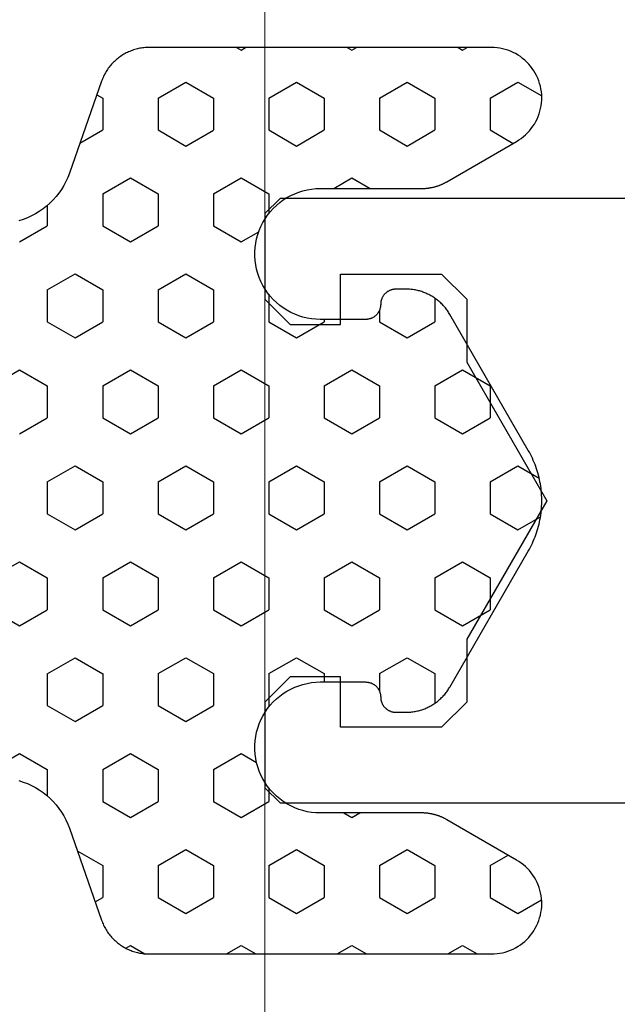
# Model space of a CAD drawing. Extents: x 4615668 to 9294084, y 5325188 to 10688993.
# Tile 194 of 256: x 4635735.05 to 4635736.23, y 5332291.27 to 5332293.22. Entities that reach past the tile are written whole.
import ezdxf

# ---------------------------------------------------------------- set-up
doc = ezdxf.new("R2010")
doc.units = 0
doc.header["$MEASUREMENT"] = 0
doc.layers.add('A_wymiary', color=152, linetype='Continuous', lineweight=5)
doc.layers.add('Wymiat 100', color=251, linetype='Continuous', lineweight=5)
doc.layers.add('CrossSectionsProfils', color=7, linetype='Continuous')

# ---------------------------------------------------------------- blocks, each defined once
blk = doc.blocks.new('K43_2153_X', base_point=(858.06159, 1427.40338))
at = {"layer": 'CrossSectionsProfils', "flags": 128}
blk.add_lwpolyline([(855.55942, 1433.40338), (838.36159, 1433.40338), (838.06159, 1433.10338), (838.06159, 1431.40338), (838.56159, 1430.90338), (839.56159, 1430.90338), (839.56159, 1431.90338), (841.57195, 1431.90338), (842.07195, 1431.40338), (842.07195, 1430.15338), (843.65967, 1427.40338), (842.07195, 1424.65338), (842.07195, 1423.40338), (841.57195, 1422.90338), (839.56159, 1422.90338), (839.56159, 1423.90338), (838.56159, 1423.90338), (838.06159, 1423.40338), (838.06159, 1421.70338), (838.36159, 1421.40338), (855.55942, 1421.40338)], dxfattribs=at)
blk = doc.blocks.new('Hatch84418', base_point=(6053.053, 1361.842))
at = {"layer": 'CrossSectionsProfils'}
for p, q in [((6439.74, 1346.868), (6440.013, 1347.341)), ((6448.63, 1346.868), (6448.372, 1347.315)), ((6456.25, 1346.868), (6455.978, 1347.339)), ((6447.36, 1346.868), (6447.603, 1347.29)), ((6440.058, 1346.318), (6439.74, 1346.868)), ((6440.692, 1346.318), (6440.957, 1346.777)), ((6447.677, 1346.318), (6447.36, 1346.868)), ((6448.312, 1346.318), (6448.63, 1346.868)), ((6455.933, 1346.318), (6456.25, 1346.868)), ((6455.298, 1346.318), (6455.091, 1346.676)), ((6440.057, 1346.318), (6440.692, 1346.318)), ((6445.455, 1345.768), (6445.772, 1346.318)), ((6445.772, 1346.318), (6446.407, 1346.318)), ((6446.725, 1345.768), (6446.408, 1346.318)), ((6447.677, 1346.318), (6448.312, 1346.318)), ((6449.265, 1345.768), (6449.583, 1346.318)), ((6449.583, 1346.318), (6450.217, 1346.318)), ((6450.535, 1345.768), (6450.217, 1346.318)), ((6455.297, 1346.318), (6455.932, 1346.318)), ((6456.885, 1345.768), (6457.053, 1346.06)), ((6439.105, 1345.768), (6439.053, 1345.858)), ((6439.053, 1345.679), (6439.104, 1345.768)), ((6445.772, 1345.218), (6445.455, 1345.768)), ((6446.407, 1345.218), (6446.725, 1345.768)), ((6449.583, 1345.218), (6449.265, 1345.768)), ((6450.217, 1345.218), (6450.535, 1345.768)), ((6457.053, 1345.477), (6456.885, 1345.768)), ((6439.74, 1344.668), (6440.057, 1345.218)), ((6440.057, 1345.218), (6440.692, 1345.218)), ((6441.01, 1344.668), (6440.692, 1345.218)), ((6444.032, 1345.218), (6444.502, 1345.218)), ((6444.82, 1344.669), (6444.503, 1345.219)), ((6445.772, 1345.218), (6446.407, 1345.218)), ((6447.36, 1344.668), (6447.677, 1345.218)), ((6447.677, 1345.218), (6448.312, 1345.218)), ((6448.63, 1344.668), (6448.312, 1345.218)), ((6449.583, 1345.218), (6450.217, 1345.218)), ((6451.17, 1344.668), (6451.487, 1345.218)), ((6451.487, 1345.218), (6452.075, 1345.218)), ((6454.98, 1344.668), (6455.297, 1345.218)), ((6455.297, 1345.218), (6455.932, 1345.218)), ((6456.25, 1344.668), (6455.933, 1345.218)), ((6440.058, 1344.119), (6439.74, 1344.668)), ((6440.692, 1344.118), (6441.01, 1344.668)), ((6444.502, 1344.118), (6444.82, 1344.668)), ((6447.678, 1344.118), (6447.36, 1344.668)), ((6448.312, 1344.118), (6448.63, 1344.668)), ((6451.487, 1344.118), (6451.17, 1344.668)), ((6455.297, 1344.118), (6454.98, 1344.668)), ((6455.933, 1344.118), (6456.25, 1344.668)), ((6440.057, 1344.118), (6440.692, 1344.118)), ((6444.27, 1344.118), (6444.502, 1344.118)), ((6445.455, 1343.569), (6445.772, 1344.119)), ((6445.772, 1344.118), (6446.407, 1344.118)), ((6446.725, 1343.568), (6446.407, 1344.118)), ((6447.677, 1344.118), (6448.312, 1344.118)), ((6449.265, 1343.568), (6449.583, 1344.118)), ((6449.583, 1344.118), (6450.217, 1344.118)), ((6450.535, 1343.568), (6450.217, 1344.118)), ((6451.487, 1344.118), (6451.837, 1344.118)), ((6455.297, 1344.118), (6455.932, 1344.118)), ((6441.645, 1343.568), (6441.854, 1343.93)), ((6456.885, 1343.568), (6457.053, 1343.86)), ((6439.105, 1343.568), (6439.053, 1343.658)), ((6454.345, 1343.568), (6454.253, 1343.727)), ((6439.053, 1343.479), (6439.105, 1343.568)), ((6441.854, 1343.208), (6441.645, 1343.569)), ((6445.773, 1343.019), (6445.455, 1343.569)), ((6446.407, 1343.018), (6446.725, 1343.568)), ((6449.583, 1343.019), (6449.265, 1343.568)), ((6450.217, 1343.018), (6450.535, 1343.568)), ((6454.253, 1343.41), (6454.345, 1343.568)), ((6457.053, 1343.277), (6456.885, 1343.568)), ((6439.74, 1342.469), (6440.057, 1343.019)), ((6440.057, 1343.018), (6440.692, 1343.018)), ((6441.01, 1342.469), (6440.692, 1343.019)), ((6444.454, 1343.018), (6444.502, 1343.018)), ((6444.82, 1342.469), (6444.503, 1343.019)), ((6445.772, 1343.018), (6446.407, 1343.018)), ((6447.36, 1342.469), (6447.677, 1343.018)), ((6447.677, 1343.018), (6448.312, 1343.018)), ((6448.63, 1342.469), (6448.312, 1343.018)), ((6449.583, 1343.018), (6450.217, 1343.018)), ((6451.17, 1342.468), (6451.487, 1343.018)), ((6451.487, 1343.018), (6451.654, 1343.018)), ((6454.98, 1342.468), (6455.297, 1343.018)), ((6455.297, 1343.018), (6455.932, 1343.018)), ((6456.25, 1342.469), (6455.933, 1343.019)), ((6440.058, 1341.919), (6439.74, 1342.469)), ((6440.692, 1341.919), (6441.01, 1342.469)), ((6444.502, 1341.919), (6444.82, 1342.469)), ((6447.677, 1341.919), (6447.36, 1342.469)), ((6448.312, 1341.919), (6448.63, 1342.469)), ((6451.487, 1341.919), (6451.17, 1342.469)), ((6455.297, 1341.919), (6454.98, 1342.469)), ((6455.933, 1341.919), (6456.25, 1342.469)), ((6440.057, 1341.919), (6440.692, 1341.919)), ((6441.645, 1341.369), (6441.962, 1341.919)), ((6441.962, 1341.919), (6442.353, 1341.919)), ((6443.954, 1341.919), (6444.502, 1341.919)), ((6445.455, 1341.369), (6445.772, 1341.918)), ((6445.772, 1341.919), (6446.407, 1341.919)), ((6446.725, 1341.369), (6446.408, 1341.919)), ((6447.677, 1341.919), (6448.312, 1341.919)), ((6449.265, 1341.369), (6449.583, 1341.918)), ((6449.583, 1341.919), (6450.217, 1341.919)), ((6450.535, 1341.369), (6450.217, 1341.919)), ((6451.487, 1341.919), (6452.123, 1341.919)), ((6452.123, 1341.919), (6452.132, 1341.935)), ((6453.754, 1341.919), (6454.027, 1341.919)), ((6454.345, 1341.369), (6454.028, 1341.919)), ((6455.297, 1341.919), (6455.932, 1341.919)), ((6442.915, 1341.369), (6442.713, 1341.719)), ((6453.075, 1341.369), (6453.253, 1341.677)), ((6456.885, 1341.369), (6457.053, 1341.66)), ((6439.105, 1341.369), (6439.053, 1341.459)), ((6439.053, 1341.279), (6439.105, 1341.369)), ((6441.962, 1340.819), (6441.645, 1341.369)), ((6442.597, 1340.819), (6442.915, 1341.369)), ((6445.773, 1340.819), (6445.455, 1341.369)), ((6446.407, 1340.819), (6446.725, 1341.369)), ((6449.583, 1340.819), (6449.265, 1341.369)), ((6450.217, 1340.819), (6450.535, 1341.369)), ((6453.393, 1340.819), (6453.075, 1341.369)), ((6454.027, 1340.819), (6454.345, 1341.369)), ((6457.053, 1341.077), (6456.885, 1341.369)), ((6439.74, 1340.269), (6440.057, 1340.819)), ((6440.057, 1340.819), (6440.692, 1340.819)), ((6441.01, 1340.269), (6440.693, 1340.819)), ((6441.962, 1340.819), (6442.597, 1340.819)), ((6443.55, 1340.269), (6443.867, 1340.819)), ((6443.867, 1340.819), (6444.502, 1340.819)), ((6444.82, 1340.269), (6444.502, 1340.819)), ((6445.772, 1340.819), (6446.407, 1340.819)), ((6447.36, 1340.269), (6447.677, 1340.819)), ((6447.677, 1340.819), (6448.312, 1340.819)), ((6448.63, 1340.269), (6448.312, 1340.819)), ((6449.583, 1340.819), (6450.217, 1340.819)), ((6451.17, 1340.269), (6451.487, 1340.819)), ((6451.487, 1340.819), (6452.123, 1340.819)), ((6452.44, 1340.269), (6452.123, 1340.819)), ((6453.393, 1340.819), (6454.027, 1340.819)), ((6454.98, 1340.269), (6455.297, 1340.819)), ((6455.297, 1340.819), (6455.932, 1340.819)), ((6456.25, 1340.269), (6455.933, 1340.819)), ((6440.058, 1339.719), (6439.74, 1340.269)), ((6440.692, 1339.719), (6441.01, 1340.269)), ((6443.868, 1339.719), (6443.55, 1340.269)), ((6444.502, 1339.719), (6444.82, 1340.269)), ((6447.678, 1339.719), (6447.36, 1340.269)), ((6448.312, 1339.719), (6448.63, 1340.269)), ((6451.487, 1339.719), (6451.17, 1340.269)), ((6452.123, 1339.719), (6452.44, 1340.269)), ((6455.297, 1339.719), (6454.98, 1340.269)), ((6455.933, 1339.719), (6456.25, 1340.269)), ((6440.057, 1339.719), (6440.692, 1339.719)), ((6441.645, 1339.169), (6441.962, 1339.719)), ((6441.962, 1339.719), (6442.597, 1339.719)), ((6442.915, 1339.169), (6442.598, 1339.719)), ((6443.867, 1339.719), (6444.502, 1339.719)), ((6445.455, 1339.169), (6445.772, 1339.719)), ((6445.772, 1339.719), (6446.407, 1339.719)), ((6446.725, 1339.169), (6446.408, 1339.719)), ((6447.677, 1339.719), (6448.312, 1339.719)), ((6449.265, 1339.169), (6449.583, 1339.719)), ((6449.583, 1339.719), (6450.217, 1339.719)), ((6450.535, 1339.169), (6450.218, 1339.719)), ((6451.487, 1339.719), (6452.123, 1339.719)), ((6453.075, 1339.169), (6453.393, 1339.719)), ((6453.393, 1339.719), (6454.027, 1339.719)), ((6454.345, 1339.169), (6454.027, 1339.719)), ((6455.297, 1339.719), (6455.932, 1339.719)), ((6456.885, 1339.169), (6457.049, 1339.453)), ((6441.962, 1338.619), (6441.645, 1339.169)), ((6442.597, 1338.619), (6442.915, 1339.169)), ((6445.772, 1338.619), (6445.455, 1339.169)), ((6446.407, 1338.619), (6446.725, 1339.169)), ((6449.583, 1338.619), (6449.265, 1339.169)), ((6450.217, 1338.619), (6450.535, 1339.169)), ((6453.392, 1338.619), (6453.075, 1339.169)), ((6454.027, 1338.619), (6454.345, 1339.169)), ((6456.938, 1339.077), (6456.885, 1339.169)), ((6439.991, 1338.504), (6440.057, 1338.619)), ((6440.057, 1338.619), (6440.692, 1338.619)), ((6440.954, 1338.166), (6440.692, 1338.619)), ((6441.962, 1338.619), (6442.597, 1338.619)), ((6443.55, 1338.069), (6443.867, 1338.619)), ((6443.867, 1338.619), (6444.502, 1338.619)), ((6444.82, 1338.069), (6444.503, 1338.619)), ((6445.772, 1338.619), (6446.407, 1338.619)), ((6447.36, 1338.069), (6447.677, 1338.619)), ((6447.677, 1338.619), (6448.312, 1338.619)), ((6448.63, 1338.069), (6448.312, 1338.619)), ((6449.583, 1338.619), (6450.217, 1338.619)), ((6451.17, 1338.069), (6451.488, 1338.619)), ((6451.487, 1338.619), (6452.123, 1338.619)), ((6452.44, 1338.069), (6452.123, 1338.619)), ((6453.393, 1338.619), (6454.027, 1338.619)), ((6455.006, 1338.115), (6455.297, 1338.619)), ((6455.297, 1338.619), (6455.932, 1338.619)), ((6456.019, 1338.47), (6455.933, 1338.619)), ((6443.868, 1337.519), (6443.55, 1338.069)), ((6444.502, 1337.519), (6444.82, 1338.069)), ((6447.678, 1337.519), (6447.36, 1338.069)), ((6448.312, 1337.519), (6448.63, 1338.069)), ((6451.488, 1337.519), (6451.17, 1338.069)), ((6452.123, 1337.519), (6452.44, 1338.069)), ((6442.19, 1337.519), (6442.597, 1337.519)), ((6442.915, 1336.969), (6442.598, 1337.519)), ((6443.867, 1337.519), (6444.502, 1337.519)), ((6445.455, 1336.969), (6445.772, 1337.519)), ((6445.772, 1337.519), (6446.407, 1337.519)), ((6446.725, 1336.969), (6446.408, 1337.519)), ((6447.677, 1337.519), (6448.312, 1337.519)), ((6449.265, 1336.969), (6449.583, 1337.519)), ((6449.583, 1337.519), (6450.217, 1337.519)), ((6450.535, 1336.969), (6450.217, 1337.519)), ((6451.487, 1337.519), (6452.123, 1337.519)), ((6453.075, 1336.969), (6453.393, 1337.519)), ((6453.393, 1337.519), (6453.917, 1337.519)), ((6445.773, 1336.42), (6445.455, 1336.969)), ((6449.583, 1336.42), (6449.265, 1336.969)), ((6450.218, 1336.419), (6450.535, 1336.969)), ((6453.393, 1336.419), (6453.075, 1336.969))]:
    blk.add_line(p, q, dxfattribs=at)
blk = doc.blocks.new('121040', base_point=(6448.053, 1341.842))
at = {"layer": 'CrossSectionsProfils', "flags": 128}
blk.add_lwpolyline([(6453.611, 1336.955), (6453.639, 1337.04), (6453.671, 1337.123), (6453.708, 1337.205), (6453.75, 1337.284), (6453.796, 1337.36), (6453.848, 1337.434), (6453.903, 1337.504), (6453.962, 1337.571), (6454.025, 1337.634), (6454.092, 1337.694), (6454.163, 1337.749), (6454.236, 1337.8), (6454.313, 1337.846), (6454.392, 1337.888), (6454.474, 1337.925), (6454.557, 1337.957), (6454.557, 1337.957), (6456.384, 1338.598), (6456.409, 1338.607), (6456.434, 1338.617), (6456.458, 1338.627), (6456.481, 1338.638), (6456.505, 1338.65), (6456.528, 1338.662), (6456.551, 1338.675), (6456.574, 1338.688), (6456.596, 1338.702), (6456.618, 1338.716), (6456.639, 1338.731), (6456.66, 1338.747), (6456.681, 1338.763), (6456.701, 1338.78), (6456.721, 1338.797), (6456.74, 1338.815), (6456.759, 1338.833), (6456.777, 1338.852), (6456.795, 1338.871), (6456.812, 1338.891), (6456.83, 1338.911), (6456.846, 1338.932), (6456.861, 1338.953), (6456.877, 1338.974), (6456.891, 1338.996), (6456.905, 1339.018), (6456.919, 1339.041), (6456.932, 1339.064), (6456.944, 1339.087), (6456.956, 1339.11), (6456.967, 1339.134), (6456.977, 1339.158), (6456.987, 1339.183), (6456.996, 1339.207), (6457.004, 1339.232), (6457.012, 1339.257), (6457.019, 1339.282), (6457.026, 1339.308), (6457.031, 1339.333), (6457.037, 1339.359), (6457.041, 1339.385), (6457.045, 1339.411), (6457.048, 1339.437), (6457.05, 1339.463), (6457.052, 1339.489), (6457.053, 1339.516), (6457.053, 1339.542), (6457.053, 1339.542), (6457.053, 1346.342), (6457.052, 1346.397), (6457.047, 1346.453), (6457.04, 1346.508), (6457.029, 1346.563), (6457.015, 1346.617), (6456.998, 1346.67), (6456.979, 1346.722), (6456.956, 1346.773), (6456.93, 1346.822), (6456.902, 1346.87), (6456.872, 1346.917), (6456.838, 1346.962), (6456.803, 1347.004), (6456.765, 1347.045), (6456.724, 1347.083), (6456.682, 1347.12), (6456.638, 1347.153), (6456.591, 1347.185), (6456.544, 1347.213), (6456.495, 1347.239), (6456.444, 1347.262), (6456.392, 1347.283), (6456.339, 1347.3), (6456.285, 1347.315), (6456.231, 1347.326), (6456.176, 1347.334), (6456.12, 1347.34), (6456.064, 1347.342), (6456.009, 1347.341), (6455.953, 1347.337), (6455.898, 1347.33), (6455.843, 1347.319), (6455.789, 1347.306), (6455.736, 1347.29), (6455.684, 1347.271), (6455.632, 1347.249), (6455.583, 1347.224), (6455.534, 1347.197), (6455.487, 1347.166), (6455.442, 1347.133), (6455.399, 1347.098), (6455.358, 1347.061), (6455.319, 1347.021), (6455.283, 1346.979), (6455.249, 1346.935), (6455.217, 1346.889), (6455.188, 1346.842), (6455.188, 1346.842), (6454.387, 1345.456), (6454.382, 1345.447), (6454.376, 1345.437), (6454.371, 1345.427), (6454.366, 1345.417), (6454.361, 1345.407), (6454.356, 1345.397), (6454.351, 1345.387), (6454.346, 1345.377), (6454.342, 1345.367), (6454.337, 1345.357), (6454.333, 1345.347), (6454.329, 1345.336), (6454.324, 1345.326), (6454.32, 1345.316), (6454.316, 1345.305), (6454.312, 1345.295), (6454.309, 1345.284), (6454.305, 1345.274), (6454.302, 1345.263), (6454.298, 1345.252), (6454.295, 1345.242), (6454.292, 1345.231), (6454.289, 1345.22), (6454.286, 1345.21), (6454.283, 1345.199), (6454.281, 1345.188), (6454.278, 1345.177), (6454.276, 1345.166), (6454.273, 1345.155), (6454.271, 1345.144), (6454.269, 1345.133), (6454.268, 1345.123), (6454.266, 1345.111), (6454.264, 1345.1), (6454.262, 1345.089), (6454.261, 1345.078), (6454.26, 1345.067), (6454.258, 1345.056), (6454.257, 1345.045), (6454.256, 1345.034), (6454.256, 1345.023), (6454.255, 1345.012), (6454.254, 1345.001), (6454.254, 1344.99), (6454.254, 1344.978), (6454.253, 1344.967), (6454.253, 1344.956), (6454.253, 1344.956), (6454.253, 1342.942), (6454.25, 1342.855), (6454.242, 1342.769), (6454.228, 1342.683), (6454.207, 1342.598), (6454.182, 1342.515), (6454.15, 1342.434), (6454.114, 1342.355), (6454.072, 1342.279), (6454.025, 1342.206), (6453.974, 1342.136), (6453.917, 1342.07), (6453.857, 1342.007), (6453.793, 1341.949), (6453.725, 1341.895), (6453.653, 1341.846), (6453.578, 1341.802), (6453.5, 1341.763), (6453.421, 1341.729), (6453.338, 1341.7), (6453.255, 1341.677), (6453.169, 1341.66), (6453.083, 1341.648), (6452.997, 1341.643), (6452.91, 1341.643), (6452.823, 1341.648), (6452.737, 1341.66), (6452.652, 1341.677), (6452.568, 1341.7), (6452.486, 1341.729), (6452.406, 1341.763), (6452.329, 1341.802), (6452.254, 1341.846), (6452.182, 1341.895), (6452.114, 1341.949), (6452.05, 1342.007), (6451.989, 1342.07), (6451.933, 1342.136), (6451.882, 1342.206), (6451.835, 1342.279), (6451.793, 1342.355), (6451.756, 1342.434), (6451.726, 1342.515), (6451.7, 1342.598), (6451.68, 1342.683), (6451.665, 1342.769), (6451.656, 1342.855), (6451.653, 1342.942), (6451.653, 1342.942), (6451.653, 1343.842), (6451.654, 1343.852), (6451.654, 1343.862), (6451.655, 1343.872), (6451.656, 1343.882), (6451.658, 1343.892), (6451.66, 1343.902), (6451.662, 1343.911), (6451.664, 1343.921), (6451.667, 1343.931), (6451.67, 1343.94), (6451.673, 1343.95), (6451.677, 1343.959), (6451.681, 1343.968), (6451.686, 1343.977), (6451.69, 1343.986), (6451.695, 1343.995), (6451.701, 1344.003), (6451.706, 1344.012), (6451.712, 1344.02), (6451.718, 1344.028), (6451.724, 1344.036), (6451.731, 1344.043), (6451.738, 1344.05), (6451.745, 1344.057), (6451.752, 1344.064), (6451.76, 1344.071), (6451.768, 1344.077), (6451.775, 1344.083), (6451.784, 1344.089), (6451.792, 1344.095), (6451.801, 1344.1), (6451.809, 1344.105), (6451.818, 1344.11), (6451.827, 1344.114), (6451.836, 1344.118), (6451.846, 1344.122), (6451.855, 1344.125), (6451.865, 1344.128), (6451.874, 1344.131), (6451.884, 1344.134), (6451.894, 1344.136), (6451.903, 1344.138), (6451.914, 1344.139), (6451.923, 1344.14), (6451.934, 1344.141), (6451.943, 1344.142), (6451.954, 1344.142), (6451.954, 1344.142), (6451.963, 1344.142), (6451.974, 1344.142), (6451.983, 1344.143), (6451.994, 1344.145), (6452.003, 1344.146), (6452.013, 1344.148), (6452.023, 1344.15), (6452.033, 1344.152), (6452.042, 1344.155), (6452.052, 1344.158), (6452.061, 1344.162), (6452.07, 1344.166), (6452.08, 1344.17), (6452.089, 1344.174), (6452.098, 1344.179), (6452.106, 1344.184), (6452.115, 1344.189), (6452.123, 1344.194), (6452.131, 1344.2), (6452.139, 1344.206), (6452.147, 1344.213), (6452.155, 1344.219), (6452.162, 1344.226), (6452.169, 1344.233), (6452.176, 1344.241), (6452.183, 1344.248), (6452.189, 1344.256), (6452.195, 1344.264), (6452.201, 1344.272), (6452.206, 1344.28), (6452.211, 1344.289), (6452.216, 1344.298), (6452.221, 1344.307), (6452.226, 1344.316), (6452.229, 1344.325), (6452.233, 1344.334), (6452.237, 1344.343), (6452.24, 1344.353), (6452.243, 1344.363), (6452.245, 1344.372), (6452.248, 1344.382), (6452.249, 1344.392), (6452.251, 1344.402), (6452.252, 1344.412), (6452.253, 1344.422), (6452.253, 1344.432), (6452.253, 1344.442), (6452.253, 1344.442), (6452.253, 1344.649), (6452.253, 1344.671), (6452.252, 1344.693), (6452.251, 1344.716), (6452.25, 1344.738), (6452.247, 1344.76), (6452.245, 1344.782), (6452.241, 1344.804), (6452.238, 1344.826), (6452.233, 1344.848), (6452.229, 1344.87), (6452.224, 1344.892), (6452.218, 1344.913), (6452.212, 1344.935), (6452.205, 1344.956), (6452.198, 1344.977), (6452.19, 1344.998), (6452.183, 1345.019), (6452.174, 1345.039), (6452.165, 1345.06), (6452.156, 1345.08), (6452.146, 1345.1), (6452.136, 1345.12), (6452.125, 1345.139), (6452.114, 1345.159), (6452.102, 1345.178), (6452.09, 1345.196), (6452.078, 1345.215), (6452.065, 1345.233), (6452.052, 1345.251), (6452.038, 1345.269), (6452.024, 1345.286), (6452.01, 1345.303), (6451.995, 1345.32), (6451.98, 1345.336), (6451.964, 1345.352), (6451.949, 1345.368), (6451.933, 1345.383), (6451.916, 1345.398), (6451.899, 1345.413), (6451.882, 1345.427), (6451.864, 1345.441), (6451.847, 1345.454), (6451.829, 1345.467), (6451.81, 1345.48), (6451.792, 1345.492), (6451.772, 1345.504), (6451.753, 1345.515), (6451.753, 1345.515), (6449.053, 1347.074), (6449.015, 1347.096), (6448.975, 1347.117), (6448.936, 1347.137), (6448.896, 1347.156), (6448.854, 1347.174), (6448.813, 1347.192), (6448.772, 1347.208), (6448.73, 1347.224), (6448.688, 1347.238), (6448.646, 1347.252), (6448.604, 1347.265), (6448.56, 1347.276), (6448.517, 1347.287), (6448.474, 1347.297), (6448.43, 1347.306), (6448.386, 1347.314), (6448.342, 1347.321), (6448.298, 1347.327), (6448.253, 1347.332), (6448.209, 1347.336), (6448.165, 1347.339), (6448.12, 1347.341), (6448.076, 1347.342), (6448.031, 1347.342), (6447.987, 1347.341), (6447.942, 1347.339), (6447.897, 1347.336), (6447.853, 1347.332), (6447.809, 1347.327), (6447.765, 1347.321), (6447.721, 1347.314), (6447.677, 1347.306), (6447.633, 1347.297), (6447.59, 1347.287), (6447.546, 1347.276), (6447.503, 1347.265), (6447.461, 1347.252), (6447.418, 1347.238), (6447.376, 1347.224), (6447.334, 1347.208), (6447.293, 1347.192), (6447.252, 1347.174), (6447.211, 1347.156), (6447.171, 1347.137), (6447.131, 1347.117), (6447.092, 1347.096), (6447.053, 1347.074), (6447.053, 1347.074), (6444.354, 1345.515), (6444.334, 1345.504), (6444.315, 1345.492), (6444.297, 1345.48), (6444.278, 1345.467), (6444.26, 1345.454), (6444.243, 1345.441), (6444.225, 1345.427), (6444.208, 1345.413), (6444.191, 1345.398), (6444.174, 1345.383), (6444.158, 1345.368), (6444.143, 1345.352), (6444.127, 1345.336), (6444.112, 1345.32), (6444.097, 1345.303), (6444.083, 1345.286), (6444.069, 1345.269), (6444.055, 1345.251), (6444.042, 1345.233), (6444.029, 1345.215), (6444.017, 1345.196), (6444.004, 1345.178), (6443.993, 1345.159), (6443.982, 1345.139), (6443.971, 1345.12), (6443.961, 1345.1), (6443.951, 1345.08), (6443.942, 1345.06), (6443.933, 1345.039), (6443.924, 1345.019), (6443.917, 1344.998), (6443.909, 1344.977), (6443.902, 1344.956), (6443.895, 1344.935), (6443.889, 1344.913), (6443.883, 1344.892), (6443.878, 1344.87), (6443.874, 1344.848), (6443.869, 1344.826), (6443.866, 1344.804), (6443.862, 1344.782), (6443.86, 1344.76), (6443.857, 1344.738), (6443.855, 1344.716), (6443.854, 1344.693), (6443.854, 1344.671), (6443.854, 1344.649), (6443.854, 1344.649), (6443.854, 1344.442), (6443.854, 1344.432), (6443.854, 1344.422), (6443.855, 1344.412), (6443.856, 1344.402), (6443.857, 1344.392), (6443.859, 1344.382), (6443.862, 1344.372), (6443.864, 1344.363), (6443.867, 1344.353), (6443.87, 1344.343), (6443.874, 1344.334), (6443.877, 1344.325), (6443.881, 1344.316), (6443.886, 1344.307), (6443.89, 1344.298), (6443.896, 1344.289), (6443.9, 1344.28), (6443.906, 1344.272), (6443.912, 1344.264), (6443.918, 1344.256), (6443.924, 1344.248), (6443.931, 1344.241), (6443.938, 1344.233), (6443.945, 1344.226), (6443.952, 1344.219), (6443.96, 1344.213), (6443.967, 1344.206), (6443.976, 1344.2), (6443.984, 1344.194), (6443.992, 1344.189), (6444, 1344.184), (6444.009, 1344.179), (6444.018, 1344.174), (6444.027, 1344.17), (6444.036, 1344.166), (6444.045, 1344.162), (6444.055, 1344.158), (6444.064, 1344.155), (6444.074, 1344.152), (6444.084, 1344.15), (6444.094, 1344.148), (6444.104, 1344.146), (6444.113, 1344.145), (6444.124, 1344.143), (6444.133, 1344.142), (6444.144, 1344.142), (6444.153, 1344.142), (6444.153, 1344.142), (6444.164, 1344.142), (6444.173, 1344.141), (6444.184, 1344.14), (6444.193, 1344.139), (6444.203, 1344.138), (6444.213, 1344.136), (6444.223, 1344.134), (6444.233, 1344.131), (6444.242, 1344.128), (6444.252, 1344.125), (6444.261, 1344.122), (6444.271, 1344.118), (6444.28, 1344.114), (6444.289, 1344.11), (6444.297, 1344.105), (6444.306, 1344.1), (6444.315, 1344.095), (6444.323, 1344.089), (6444.332, 1344.083), (6444.339, 1344.077), (6444.347, 1344.071), (6444.354, 1344.064), (6444.362, 1344.057), (6444.369, 1344.05), (6444.376, 1344.043), (6444.382, 1344.036), (6444.389, 1344.028), (6444.395, 1344.02), (6444.401, 1344.012), (6444.406, 1344.003), (6444.412, 1343.995), (6444.417, 1343.986), (6444.421, 1343.977), (6444.426, 1343.968), (6444.43, 1343.959), (6444.434, 1343.95), (6444.437, 1343.94), (6444.44, 1343.931), (6444.443, 1343.921), (6444.445, 1343.911), (6444.447, 1343.902), (6444.449, 1343.892), (6444.451, 1343.882), (6444.452, 1343.872), (6444.453, 1343.862), (6444.453, 1343.852), (6444.454, 1343.842), (6444.454, 1343.842), (6444.454, 1342.942), (6444.451, 1342.855), (6444.442, 1342.769), (6444.427, 1342.683), (6444.407, 1342.598), (6444.381, 1342.515), (6444.35, 1342.434), (6444.313, 1342.355), (6444.272, 1342.279), (6444.225, 1342.206), (6444.174, 1342.136), (6444.118, 1342.07), (6444.057, 1342.007), (6443.993, 1341.949), (6443.925, 1341.895), (6443.853, 1341.846), (6443.778, 1341.802), (6443.701, 1341.763), (6443.621, 1341.729), (6443.539, 1341.7), (6443.455, 1341.677), (6443.37, 1341.66), (6443.284, 1341.648), (6443.197, 1341.643), (6443.11, 1341.643), (6443.023, 1341.648), (6442.937, 1341.66), (6442.852, 1341.677), (6442.768, 1341.7), (6442.686, 1341.729), (6442.606, 1341.763), (6442.529, 1341.802), (6442.454, 1341.846), (6442.382, 1341.895), (6442.314, 1341.949), (6442.25, 1342.007), (6442.189, 1342.07), (6442.133, 1342.136), (6442.082, 1342.206), (6442.035, 1342.279), (6441.993, 1342.355), (6441.957, 1342.434), (6441.925, 1342.515), (6441.899, 1342.598), (6441.879, 1342.683), (6441.865, 1342.769), (6441.856, 1342.855), (6441.854, 1342.942), (6441.854, 1342.942), (6441.854, 1344.956), (6441.854, 1344.967), (6441.853, 1344.978), (6441.853, 1344.99), (6441.853, 1345.001), (6441.852, 1345.012), (6441.851, 1345.023), (6441.851, 1345.034), (6441.85, 1345.045), (6441.849, 1345.056), (6441.847, 1345.067), (6441.846, 1345.078), (6441.845, 1345.089), (6441.843, 1345.1), (6441.841, 1345.111), (6441.839, 1345.123), (6441.837, 1345.133), (6441.835, 1345.144), (6441.833, 1345.155), (6441.831, 1345.166), (6441.829, 1345.177), (6441.826, 1345.188), (6441.824, 1345.199), (6441.821, 1345.21), (6441.818, 1345.22), (6441.815, 1345.231), (6441.812, 1345.242), (6441.809, 1345.252), (6441.805, 1345.263), (6441.802, 1345.274), (6441.798, 1345.284), (6441.794, 1345.295), (6441.791, 1345.305), (6441.787, 1345.316), (6441.783, 1345.326), (6441.778, 1345.336), (6441.774, 1345.347), (6441.77, 1345.357), (6441.765, 1345.367), (6441.761, 1345.377), (6441.756, 1345.387), (6441.751, 1345.397), (6441.746, 1345.407), (6441.741, 1345.417), (6441.736, 1345.427), (6441.73, 1345.437), (6441.725, 1345.447), (6441.719, 1345.456), (6441.719, 1345.456), (6440.919, 1346.842), (6440.89, 1346.889), (6440.858, 1346.935), (6440.824, 1346.979), (6440.788, 1347.021), (6440.749, 1347.061), (6440.708, 1347.098), (6440.665, 1347.133), (6440.619, 1347.166), (6440.573, 1347.197), (6440.524, 1347.224), (6440.474, 1347.249), (6440.423, 1347.271), (6440.371, 1347.29), (6440.317, 1347.306), (6440.264, 1347.319), (6440.209, 1347.33), (6440.153, 1347.337), (6440.098, 1347.341), (6440.042, 1347.342), (6439.987, 1347.34), (6439.931, 1347.334), (6439.876, 1347.326), (6439.822, 1347.315), (6439.768, 1347.3), (6439.715, 1347.283), (6439.663, 1347.262), (6439.612, 1347.239), (6439.563, 1347.213), (6439.515, 1347.185), (6439.469, 1347.153), (6439.425, 1347.12), (6439.383, 1347.083), (6439.342, 1347.045), (6439.304, 1347.004), (6439.269, 1346.962), (6439.235, 1346.917), (6439.205, 1346.87), (6439.176, 1346.822), (6439.151, 1346.773), (6439.128, 1346.722), (6439.109, 1346.67), (6439.092, 1346.617), (6439.078, 1346.563), (6439.067, 1346.508), (6439.06, 1346.453), (6439.055, 1346.397), (6439.053, 1346.342), (6439.053, 1346.342), (6439.053, 1339.542), (6439.054, 1339.516), (6439.055, 1339.489), (6439.057, 1339.463), (6439.059, 1339.437), (6439.062, 1339.411), (6439.066, 1339.385), (6439.07, 1339.359), (6439.075, 1339.333), (6439.081, 1339.308), (6439.088, 1339.282), (6439.095, 1339.257), (6439.103, 1339.232), (6439.111, 1339.207), (6439.12, 1339.183), (6439.13, 1339.158), (6439.14, 1339.134), (6439.151, 1339.11), (6439.163, 1339.087), (6439.175, 1339.064), (6439.188, 1339.041), (6439.202, 1339.018), (6439.215, 1338.996), (6439.23, 1338.974), (6439.245, 1338.953), (6439.261, 1338.932), (6439.277, 1338.911), (6439.294, 1338.891), (6439.312, 1338.871), (6439.329, 1338.852), (6439.348, 1338.833), (6439.367, 1338.815), (6439.386, 1338.797), (6439.406, 1338.78), (6439.426, 1338.763), (6439.446, 1338.747), (6439.467, 1338.731), (6439.489, 1338.716), (6439.511, 1338.702), (6439.533, 1338.688), (6439.556, 1338.675), (6439.579, 1338.662), (6439.602, 1338.65), (6439.625, 1338.638), (6439.649, 1338.627), (6439.673, 1338.617), (6439.698, 1338.607), (6439.723, 1338.598), (6439.723, 1338.598), (6441.55, 1337.957), (6441.633, 1337.925), (6441.715, 1337.888), (6441.794, 1337.846), (6441.871, 1337.8), (6441.944, 1337.749), (6442.014, 1337.694), (6442.082, 1337.634), (6442.145, 1337.571), (6442.204, 1337.504), (6442.259, 1337.434), (6442.311, 1337.36), (6442.357, 1337.284), (6442.399, 1337.205), (6442.436, 1337.123), (6442.468, 1337.04), (6442.496, 1336.955)], dxfattribs=at)
at = {"layer": 'CrossSectionsProfils'}
blk.add_blockref('Hatch84418', (6053.053, 1361.842), dxfattribs=at)
blk = doc.blocks.new('G$CA57B7548')
at = {"layer": 'A_wymiary', "ltscale": 40}
blk.add_lwpolyline([(8.4998, 678.9895), (6.4998, 678.9895), (6.4998, 45.9895), (8.4998, 45.9895)], close=True, dxfattribs=at)
at = {"layer": 'CrossSectionsProfils', "xscale": -0.1, "yscale": -0.1, "zscale": 0.1}
for name, p, rotation in [('K43_2153_X', (8.5, 676.4895), 180), ('121040', (6.5, 676.4895), 89.99999999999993)]:
    blk.add_blockref(name, p, dxfattribs=dict(at, rotation=rotation))

msp = doc.modelspace()

# ---------------------------------------------------------------- block references
at = {"layer": 'Wymiat 100', "color": 5, "lineweight": 0, "ltscale": 40}
msp.add_blockref('G$CA57B7548', (4635729.0339, 5331615.7782), dxfattribs=at)

doc.saveas('drawing.dxf')
